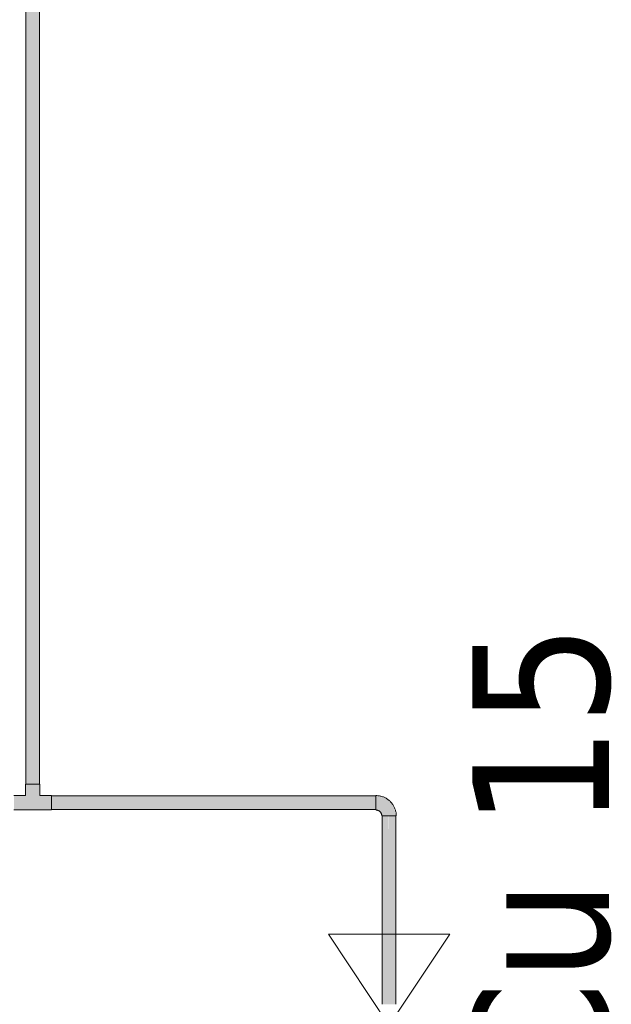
# Model space of a CAD drawing. Header units: metres. Extents: x 391.1 to 427.5, y 12.8 to 28.4.
# Tile 43 of 203: x 402.3 to 402.95, y 26.253 to 27.334. Entities that reach past the tile are written whole.
import ezdxf

# ---------------------------------------------------------------- set-up
doc = ezdxf.new("R2010")
doc.units = ezdxf.units.M
for name, color, linetype, lineweight in [('A-DETL-GENF-OTLN', 7, 'Continuous', 18), ('P-PIPE-____-IDEN', 7, 'Continuous', 30), ('P-PIPE-____-OTLN', 7, 'Continuous', 18)]:
    doc.layers.add(name, color=color, linetype=linetype, lineweight=lineweight)
doc.styles.add('Tahoma_3', font='tahoma.ttf', dxfattribs={"height": 0.15})

# ---------------------------------------------------------------- blocks, each defined once
blk = doc.blocks.new('ZYR_15_01_01 Vàlvula Tall - Vàlvula FON-959597-02_FON_P0A')
at = {"layer": 'A-DETL-GENF-OTLN', "color": 5, "true_color": 0x0000fa}
for p, q in [((402.6391, 26.3297), (402.7724, 26.3297)), ((402.6391, 26.1297), (402.7724, 26.3297)), ((402.7724, 26.1297), (402.6391, 26.3297)), ((402.6391, 26.1297), (402.7724, 26.1297))]:
    blk.add_line(p, q, dxfattribs=at)
blk = doc.blocks.new('M_Codo - Genérico - Estándar-V8-02_FON_P0A')
at = {"layer": 'P-PIPE-____-OTLN', "true_color": 0x4b4bfb}
blk.add_hatch(color=173, dxfattribs=at).paths.add_polyline_path([(-0.0143, 0.0021), (-0.0143, -0.0077), (-0.0079, -0.0062), (-0.0025, -0.0043), (0.005, 0.0032), (0.0075, 0.0143), (-0.0077, 0.0143), (-0.0079, 0.0143), (-0.0104, 0.0095), (-0.0137, 0.0077), (-0.0143, 0.0075), (-0.0143, 0.0037)])
at = {"layer": 'P-PIPE-____-OTLN', "color": 5, "true_color": 0x0000fa}
for p, q in [((0.0079, 0.0143), (-0.0079, 0.0143)), ((0.0079, 0.0143), (-0.0079, 0.0143)), ((-0.0143, 0.0079), (-0.0143, -0.0079)), ((-0.0143, 0.0079), (-0.0143, -0.0079))]:
    blk.add_line(p, q, dxfattribs=at)
at = {"layer": 'P-PIPE-____-OTLN', "color": 5, "true_color": 0x0000fa, "flags": 128}
for points in [[(-0.0079, 0.0143), (-0.0079, 0.014), (-0.008, 0.0138), (-0.008, 0.0135), (-0.008, 0.0133), (-0.0081, 0.013), (-0.0081, 0.0128), (-0.0082, 0.0125), (-0.0083, 0.0123), (-0.0083, 0.0121), (-0.0084, 0.0118), (-0.0085, 0.0116), (-0.0087, 0.0114), (-0.0088, 0.0111), (-0.0089, 0.0109), (-0.009, 0.0107), (-0.0092, 0.0105), (-0.0093, 0.0103), (-0.0095, 0.0101), (-0.0097, 0.0099), (-0.0099, 0.0097), (-0.01, 0.0096), (-0.0102, 0.0094), (-0.0104, 0.0092), (-0.0106, 0.0091), (-0.0109, 0.0089), (-0.0111, 0.0088), (-0.0113, 0.0087), (-0.0115, 0.0086), (-0.0118, 0.0085), (-0.012, 0.0084), (-0.0122, 0.0083), (-0.0125, 0.0082), (-0.0127, 0.0081), (-0.013, 0.0081), (-0.0132, 0.008), (-0.0135, 0.008), (-0.0137, 0.008), (-0.014, 0.0079), (-0.0142, 0.0079), (-0.0143, 0.0079)], [(-0.0143, -0.0079), (-0.0134, -0.0079), (-0.0125, -0.0079), (-0.0116, -0.0078), (-0.0107, -0.0077), (-0.0099, -0.0075), (-0.009, -0.0073), (-0.0081, -0.0071), (-0.0073, -0.0068), (-0.0065, -0.0065), (-0.0056, -0.0062), (-0.0048, -0.0058), (-0.004, -0.0054), (-0.0032, -0.005), (-0.0025, -0.0045), (-0.0017, -0.0041), (-0.001, -0.0035), (-0.0003, -0.003), (0.0004, -0.0024), (0.001, -0.0018), (0.0017, -0.0012), (0.0023, -0.0005), (0.0028, 0.0001), (0.0034, 0.0008), (0.0039, 0.0015), (0.0044, 0.0023), (0.0049, 0.003), (0.0053, 0.0038), (0.0057, 0.0046), (0.0061, 0.0054), (0.0064, 0.0062), (0.0067, 0.0071), (0.007, 0.0079), (0.0072, 0.0088), (0.0074, 0.0096), (0.0076, 0.0105), (0.0077, 0.0114), (0.0078, 0.0123), (0.0079, 0.0132), (0.0079, 0.014), (0.0079, 0.0143)]]:
    blk.add_lwpolyline(points, dxfattribs=at)

msp = doc.modelspace()

# ---------------------------------------------------------------- hatches: boundary and pattern name
at = {"layer": 'P-PIPE-____-OTLN', "lineweight": 5, "true_color": 0x4b4bfb}
for points in [[(402.3145, 26.4946), (402.3143, 27.9872), (402.307, 27.9872), (402.3072, 26.4946), (402.3125, 26.4946)], [(402.3145, 26.4946), (402.322, 26.4946), (402.3217, 27.9872), (402.3145, 27.9872), (402.3145, 26.584)], [(402.3145, 26.474), (402.3224, 26.4819), (402.322, 26.4946), (402.3065, 26.4946), (402.3068, 26.4817), (402.3129, 26.4755)], [(402.3025, 26.4661), (402.3351, 26.4665), (402.3351, 26.4819), (402.3221, 26.4817), (402.3145, 26.474), (402.3065, 26.4819), (402.2938, 26.4815), (402.2938, 26.4661)], [(402.6914, 26.474), (402.6914, 26.4815), (402.3351, 26.4813), (402.3351, 26.474), (402.6777, 26.474)], [(402.6914, 26.4665), (402.6914, 26.474), (402.3351, 26.474), (402.3351, 26.4665), (402.6777, 26.4665)], [(402.7057, 26.2527), (402.7055, 26.4597), (402.6982, 26.4597), (402.6985, 26.2527), (402.7038, 26.2527)], [(402.7057, 26.2527), (402.7132, 26.2527), (402.713, 26.4597), (402.7057, 26.4597), (402.7057, 26.4474)]]:
    msp.add_hatch(color=173, dxfattribs=at).paths.add_polyline_path(points)

# ---------------------------------------------------------------- linework, layer by layer
at = {"layer": 'P-PIPE-____-OTLN', "color": 5, "true_color": 0x0000fa}
for p, q in [((402.307, 27.9872), (402.307, 26.4946)), ((402.322, 26.4946), (402.322, 27.9872)), ((402.3065, 26.4946), (402.3065, 26.4819)), ((402.3224, 26.4946), (402.3065, 26.4946)), ((402.3224, 26.4946), (402.3065, 26.4946)), ((402.307, 26.4946), (402.322, 26.4946)), ((402.3224, 26.4819), (402.3224, 26.4946)), ((402.3065, 26.4819), (402.2938, 26.4819)), ((402.3351, 26.4819), (402.3224, 26.4819)), ((402.3351, 26.4661), (402.3351, 26.4819)), ((402.3351, 26.4661), (402.3351, 26.4819)), ((402.6914, 26.4815), (402.3351, 26.4815)), ((402.3351, 26.4815), (402.3351, 26.4665)), ((402.6914, 26.4665), (402.6914, 26.4815)), ((402.2938, 26.4661), (402.3351, 26.4661)), ((402.3351, 26.4665), (402.6914, 26.4665)), ((402.6982, 26.4597), (402.6982, 26.2527)), ((402.7132, 26.4597), (402.6982, 26.4597)), ((402.7132, 26.2527), (402.7132, 26.4597))]:
    msp.add_line(p, q, dxfattribs=at)

# ---------------------------------------------------------------- block references
at = {"layer": 'A-DETL-GENF-OTLN', "color": 5, "true_color": 0x0000fa}
msp.add_blockref('ZYR_15_01_01 Vàlvula Tall - Vàlvula FON-959597-02_FON_P0A', (0, 0), dxfattribs=at)
at = {"layer": 'P-PIPE-____-OTLN', "color": 5, "true_color": 0x0000fa, "rotation": 90}
msp.add_blockref('M_Codo - Genérico - Estándar-V8-02_FON_P0A', (402.7057, 26.474), dxfattribs=at)

# ---------------------------------------------------------------- texts
at = {"layer": 'P-PIPE-____-IDEN', "insert": (402.7971, 26.1542), "char_height": 0.15, "width": 0.625316, "attachment_point": 1, "rotation": 90, "style": 'Tahoma_3'}
msp.add_mtext('Cu 15', dxfattribs=at)

doc.saveas('drawing.dxf')
